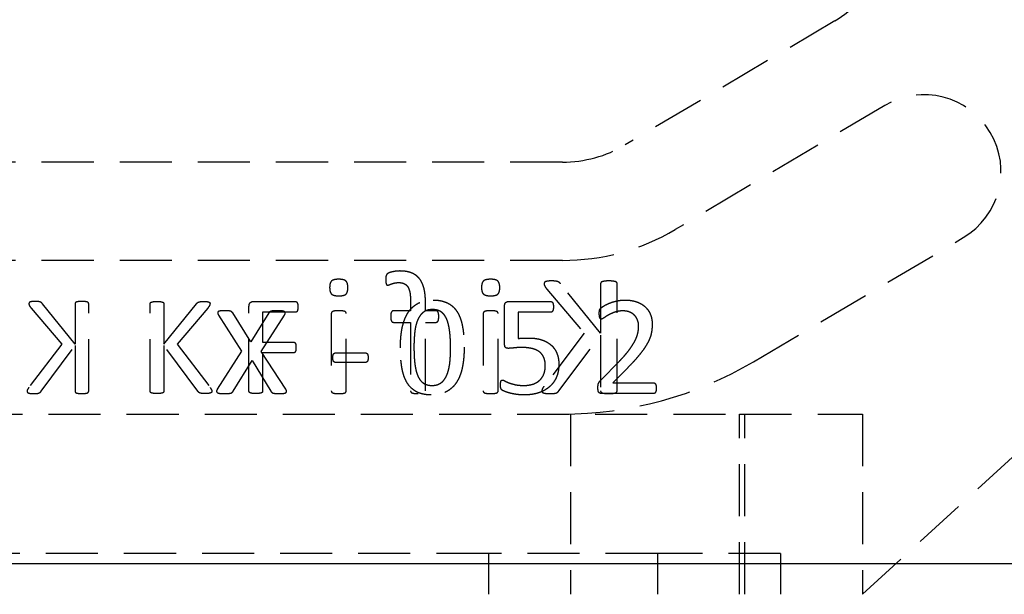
# Model space of a CAD drawing. Extents: x 63 to 798, y 53 to 570.
# Tile 18 of 28: x 254 to 302, y 437 to 465. Entities that reach past the tile are written whole.
import ezdxf

# ---------------------------------------------------------------- set-up
doc = ezdxf.new("R2010")
doc.units = 0
doc.header["$LTSCALE"] = 2
doc.linetypes.add('HIDDEN', pattern=[1.905, 1.27, -0.635])
doc.layers.get('0').update_dxf_attribs({"linetype": 'CONTINUOUS'})
doc.layers.add('FORMATO', color=179, linetype='CONTINUOUS')
doc.styles.add('SLDTEXTSTYLE0', font='TXT', dxfattribs={"width": 0.75})
doc.dimstyles.new('SLDDIMSTYLE1', dxfattribs={"dimtxt": 7, "dimasz": 6.604, "dimexe": 0, "dimexo": 0.0625, "dimgap": 1.75, "dimtad": 1, "dimdec": 0, "dimrnd": 1e-09, "dimzin": 12, "dimtxsty": 'SLDTEXTSTYLE0', "dimsah": 1, "dimcen": 0.09, "dimazin": 3, "dimtfac": 1, "dimtdec": 0, "dimtofl": 0, "dimtmove": 0, "dimatfit": 3, "dimtolj": 1, "dimtzin": 12})

# ---------------------------------------------------------------- blocks, each defined once
blk = doc.blocks.new('_D_2')
at = {"layer": 'FORMATO'}
for p, q in [((504.218, 501.804), (504.218, 398.424)), ((113.971, 465.949), (113.971, 398.424)), ((113.971, 400.424), (504.218, 400.424))]:
    blk.add_line(p, q, dxfattribs=at)
for points in [[(113.971, 400.424), (120.575, 399.408), (120.575, 401.44)], [(504.218, 400.424), (497.614, 401.44), (497.614, 399.408)]]:
    blk.add_solid(points, dxfattribs=at)
at = {"layer": 'FORMATO', "insert": (299.514, 409.447), "char_height": 7, "attachment_point": 1, "style": 'SLDTEXTSTYLE0'}
blk.add_mtext('390', dxfattribs=at)

msp = doc.modelspace()

# ---------------------------------------------------------------- linework, layer by layer
at = {"color": 7, "linetype": 'HIDDEN'}
for p, q in [((293.3995, 464.6725), (283.1667, 458.6116)), ((295.8457, 460.5426), (285.6129, 454.4817)), ((294.7526, 436.674), (319.0054, 458.8903)), ((280.109, 457.774), (235.981, 457.774)), ((289.4351, 448.0287), (299.6678, 454.0896)), ((280.109, 452.974), (235.9029, 452.974)), ((279.3499, 451.5784), (281.1798, 449.4174)), ((281.9735, 449.4174), (280.0197, 451.8388)), ((281.9735, 451.8388), (281.9735, 449.4174)), ((282.7823, 446.6092), (282.7823, 451.8388)), ((254.1942, 450.6504), (255.6915, 448.8822)), ((256.3408, 448.8822), (254.7423, 450.8634)), ((256.3408, 450.8634), (256.3408, 448.8822)), ((257.0026, 446.5846), (257.0026, 450.8634)), ((260.0053, 446.5846), (260.0053, 450.8634)), ((260.667, 450.8634), (260.667, 448.8822)), ((260.667, 448.8822), (262.2656, 450.8634)), ((262.8136, 450.6504), (261.3164, 448.8822)), ((264.8229, 446.5846), (264.8229, 450.732)), ((265.0473, 450.974), (267.0863, 450.974)), ((272.7044, 450.5181), (271.8703, 450.5181)), ((272.7044, 450.9503), (272.7044, 450.5181)), ((273.4323, 450.5181), (273.4323, 450.92)), ((273.9492, 450.5181), (273.4323, 450.5181)), ((277.2906, 448.9029), (277.2906, 450.7465)), ((277.5036, 450.974), (279.5385, 450.974)), ((263.338, 450.3083), (264.4602, 448.5504)), ((264.9164, 449.0003), (264.0292, 450.4094)), ((265.791, 450.4094), (264.9164, 449.0003)), ((265.4245, 448.5302), (266.5543, 450.3083)), ((267.0905, 450.4446), (265.4847, 450.4446)), ((265.4847, 450.4446), (265.4847, 448.9887)), ((268.8382, 450.388), (268.8382, 446.6042)), ((269.5661, 446.6042), (269.5661, 450.388)), ((276.247, 450.388), (276.247, 446.6042)), ((276.975, 446.6042), (276.975, 450.388)), ((279.5478, 450.4446), (277.9523, 450.4446)), ((277.9523, 450.4446), (277.9523, 449.1624)), ((271.8703, 449.9519), (272.7044, 449.9519)), ((272.7044, 449.9519), (272.7044, 446.6054)), ((273.4323, 449.9519), (273.9492, 449.9519)), ((273.4323, 446.6054), (273.4323, 449.9519)), ((281.1798, 449.4174), (279.2096, 446.8317)), ((279.9426, 446.6092), (281.9735, 449.334)), ((281.9735, 449.334), (281.9735, 446.6092)), ((255.6915, 448.8822), (254.0795, 446.7666)), ((254.6792, 446.5846), (256.3408, 448.814)), ((256.3408, 448.814), (256.3408, 446.5846)), ((262.3287, 446.5846), (260.667, 448.814)), ((260.667, 448.814), (260.667, 446.5846)), ((261.3164, 448.8822), (262.9284, 446.7666)), ((265.4847, 448.9887), (266.9995, 448.9887)), ((264.4602, 448.5504), (263.2748, 446.6838)), ((266.6187, 446.6838), (265.4245, 448.5302)), ((266.9995, 448.4593), (265.4847, 448.4593)), ((265.4847, 448.4593), (265.4847, 446.5857)), ((269.0398, 448.4593), (270.5102, 448.4593)), ((264.0507, 446.5915), (264.972, 448.0929)), ((264.972, 448.0929), (265.8895, 446.5915)), ((270.5102, 447.9961), (269.0398, 447.9961)), ((281.9862, 447.1358), (282.8785, 448.0457)), ((283.2963, 447.7376), (282.5714, 447.0034)), ((282.5714, 447.0034), (284.5516, 447.0034)), ((284.5557, 446.474), (282.0441, 446.474)), ((220.7526, 445.474), (288.7526, 445.474)), ((280.5026, 445.474), (280.5026, 436.674)), ((288.7526, 436.674), (288.7526, 445.474)), ((288.7526, 445.474), (294.7526, 445.474)), ((289.0026, 436.674), (289.0026, 445.474)), ((294.7526, 445.474), (294.7526, 436.674)), ((276.5026, 438.674), (233.0026, 438.674)), ((276.5026, 438.674), (276.5026, 436.674)), ((284.7526, 438.674), (276.5026, 438.674)), ((284.7526, 438.674), (284.7526, 436.674)), ((290.7526, 438.674), (284.7526, 438.674)), ((290.7526, 438.674), (290.7526, 436.674)), ((212.7526, 438.174), (313.0478, 438.174))]:
    msp.add_line(p, q, dxfattribs=at)
at = {"color": 7, "linetype": 'CONTINUOUS'}
msp.add_line((212.7526, 438.174), (313.0478, 438.174), dxfattribs=at)
at = {"color": 7, "linetype": 'HIDDEN'}
for centre, radius, start, end in [((290.3418, 469.8349), 6, 300.63859, 330.01328), ((297.7567, 457.3161), 3.75, 300.63859, 120.63859), ((280.109, 463.774), 6, 270, 300.63859), ((280.109, 463.774), 10.8, 270, 300.63859), ((280.109, 463.774), 18.3, 270, 300.63859)]:
    msp.add_arc(centre, radius, start, end, dxfattribs=at)
for points, knots in [([(272.1812, 452.4593), (272.1314, 452.4584), (272.0329, 452.4567), (271.8931, 452.4332), (271.7711, 452.4084), (271.6763, 452.3777), (271.61, 452.3498), (271.5667, 452.3214), (271.5399, 452.2895), (271.5197, 452.2536), (271.5042, 452.2097), (271.4966, 452.1571), (271.4913, 452.095), (271.4912, 452.0503), (271.4911, 452.0258)], [0, 0, 0, 0, 0.1572104, 0.3106333, 0.4469262, 0.5504783, 0.6249484, 0.6736927, 0.7123862, 0.7553128, 0.8033062, 0.8586708, 0.9227849, 1, 1, 1, 1]), ([(273.4323, 450.92), (273.4313, 450.9853), (273.4294, 451.1115), (273.4153, 451.2938), (273.3935, 451.462), (273.3608, 451.6159), (273.318, 451.7561), (273.2649, 451.8826), (273.2031, 451.9971), (273.1291, 452.097), (273.0465, 452.186), (272.9522, 452.2604), (272.8485, 452.3231), (272.7351, 452.3737), (272.6114, 452.413), (272.477, 452.4402), (272.3324, 452.4569), (272.2326, 452.4585), (272.1812, 452.4593)], [0, 0, 0, 0, 0.0857008, 0.165525, 0.2397075, 0.3081136, 0.3717514, 0.4317009, 0.4878562, 0.542026, 0.5944212, 0.6467318, 0.699057, 0.7529895, 0.8092751, 0.8691125, 0.9325314, 1, 1, 1, 1]), ([(269.1984, 452.0549), (269.1591, 452.0543), (269.0874, 452.0532), (268.9894, 452.0368), (268.9109, 452.0116), (268.8488, 451.974), (268.8059, 451.9179), (268.7754, 451.8466), (268.7611, 451.7559), (268.7586, 451.6901), (268.7573, 451.6543)], [0, 0, 0, 0, 0.1674764, 0.3061983, 0.4222684, 0.5185864, 0.6107483, 0.7187127, 0.8468072, 1, 1, 1, 1]), ([(269.647, 451.6467), (269.6459, 451.683), (269.6439, 451.7498), (269.6269, 451.8415), (269.5978, 451.9154), (269.5529, 451.9726), (269.49, 452.0118), (269.4097, 452.0366), (269.3107, 452.0532), (269.2381, 452.0543), (269.1984, 452.0549)], [0, 0, 0, 0, 0.1523232, 0.2802837, 0.3896417, 0.4827042, 0.5798111, 0.6955582, 0.8336375, 1, 1, 1, 1]), ([(271.4911, 452.0258), (271.4916, 452.0022), (271.4925, 451.9595), (271.4984, 451.9024), (271.508, 451.8574), (271.5171, 451.8229), (271.5284, 451.796), (271.5451, 451.7785), (271.5668, 451.7704), (271.5817, 451.7697), (271.5897, 451.7693)], [0, 0, 0, 0, 0.233662, 0.4224612, 0.5672106, 0.6886393, 0.7763059, 0.8529682, 0.9203346, 1, 1, 1, 1]), ([(276.6072, 452.0549), (276.568, 452.0543), (276.4962, 452.0532), (276.3983, 452.0368), (276.3197, 452.0116), (276.2576, 451.974), (276.2148, 451.9179), (276.1843, 451.8466), (276.1699, 451.7559), (276.1675, 451.6901), (276.1661, 451.6543)], [0, 0, 0, 0, 0.1674764, 0.3061983, 0.4222684, 0.5185864, 0.6107483, 0.7187127, 0.8468072, 1, 1, 1, 1]), ([(277.0559, 451.6467), (277.0547, 451.683), (277.0527, 451.7498), (277.0357, 451.8415), (277.0066, 451.9154), (276.9617, 451.9726), (276.8989, 452.0118), (276.8186, 452.0366), (276.7195, 452.0532), (276.6469, 452.0543), (276.6072, 452.0549)], [0, 0, 0, 0, 0.1523232, 0.2802837, 0.3896417, 0.4827042, 0.5798111, 0.6955582, 0.8336375, 1, 1, 1, 1]), ([(279.5761, 451.974), (279.5423, 451.9739), (279.4823, 451.9738), (279.4019, 451.9638), (279.3388, 451.9537), (279.2908, 451.9384), (279.2547, 451.9207), (279.2325, 451.8957), (279.2206, 451.868), (279.2192, 451.8486), (279.2184, 451.8388)], [0, 0, 0, 0, 0.2409317, 0.4287813, 0.5787737, 0.695882, 0.7888733, 0.8613807, 0.9301672, 1, 1, 1, 1]), ([(280.0197, 451.8388), (280.0109, 451.851), (279.9938, 451.8746), (279.9604, 451.9034), (279.9216, 451.9267), (279.8748, 451.944), (279.8199, 451.9582), (279.7528, 451.9661), (279.6706, 451.9729), (279.6098, 451.9736), (279.5761, 451.974)], [0, 0, 0, 0, 0.0930697, 0.1801088, 0.2715495, 0.3725057, 0.488512, 0.6230583, 0.7908421, 1, 1, 1, 1]), ([(282.3779, 451.974), (282.3421, 451.9739), (282.277, 451.9736), (282.1885, 451.9637), (282.1173, 451.9534), (282.0621, 451.9391), (282.0193, 451.9249), (281.9913, 451.9003), (281.9766, 451.8705), (281.9745, 451.8495), (281.9735, 451.8388)], [0, 0, 0, 0, 0.231771, 0.4208279, 0.5754408, 0.6964318, 0.7905861, 0.8639343, 0.9309841, 1, 1, 1, 1]), ([(282.7823, 451.8388), (282.7813, 451.8494), (282.7792, 451.8705), (282.7645, 451.9007), (282.7356, 451.9241), (282.6931, 451.9398), (282.6375, 451.9531), (282.5657, 451.9639), (282.4776, 451.9734), (282.4129, 451.9738), (282.3779, 451.974)], [0, 0, 0, 0, 0.069055, 0.1361429, 0.2115821, 0.3032686, 0.4269725, 0.5816731, 0.773551, 1, 1, 1, 1]), ([(268.7573, 451.6543), (268.7584, 451.618), (268.7605, 451.5511), (268.7774, 451.4594), (268.8066, 451.3855), (268.8514, 451.3284), (268.9143, 451.2892), (268.9946, 451.2643), (269.0937, 451.2478), (269.1663, 451.2467), (269.206, 451.2461)], [0, 0, 0, 0, 0.1523232, 0.2802837, 0.3896417, 0.4827042, 0.5798111, 0.6955582, 0.8336375, 1, 1, 1, 1]), ([(269.206, 451.2461), (269.2452, 451.2466), (269.317, 451.2476), (269.4146, 451.2646), (269.4937, 451.2879), (269.5559, 451.3259), (269.5983, 451.3827), (269.627, 451.4548), (269.6439, 451.5448), (269.6459, 451.6108), (269.647, 451.6467)], [0, 0, 0, 0, 0.1673973, 0.3060538, 0.4214962, 0.5177687, 0.6112981, 0.718505, 0.8468795, 1, 1, 1, 1]), ([(271.5897, 451.7693), (271.6008, 451.7706), (271.6264, 451.7736), (271.6674, 451.789), (271.7163, 451.8103), (271.7761, 451.8311), (271.8458, 451.855), (271.9281, 451.8746), (272.0234, 451.8911), (272.0918, 451.8924), (272.1281, 451.8931)], [0, 0, 0, 0, 0.0597748, 0.1388168, 0.2346044, 0.3481738, 0.4796729, 0.6317812, 0.8043711, 1, 1, 1, 1]), ([(272.1281, 451.8931), (272.1773, 451.8913), (272.2696, 451.8879), (272.3975, 451.8466), (272.5024, 451.7752), (272.5695, 451.6924), (272.6102, 451.6129), (272.6366, 451.5436), (272.6592, 451.4668), (272.6769, 451.3814), (272.6891, 451.2872), (272.6973, 451.1834), (272.7045, 451.0701), (272.7044, 450.9912), (272.7044, 450.9503)], [0, 0, 0, 0, 0.1162007, 0.2181414, 0.313645, 0.4129376, 0.4669511, 0.5247765, 0.5882514, 0.6565636, 0.731089, 0.813225, 0.9031861, 1, 1, 1, 1]), ([(276.1661, 451.6543), (276.1672, 451.618), (276.1693, 451.5511), (276.1863, 451.4594), (276.2154, 451.3855), (276.2603, 451.3284), (276.3231, 451.2892), (276.4034, 451.2643), (276.5025, 451.2478), (276.5751, 451.2467), (276.6148, 451.2461)], [0, 0, 0, 0, 0.1523232, 0.2802837, 0.3896417, 0.4827042, 0.5798111, 0.6955582, 0.8336375, 1, 1, 1, 1]), ([(276.6148, 451.2461), (276.6541, 451.2466), (276.7259, 451.2476), (276.8234, 451.2646), (276.9025, 451.2879), (276.9648, 451.3259), (277.0071, 451.3827), (277.0358, 451.4548), (277.0527, 451.5448), (277.0548, 451.6108), (277.0559, 451.6467)], [0, 0, 0, 0, 0.1673973, 0.3060538, 0.4214962, 0.5177687, 0.6112981, 0.718505, 0.8468795, 1, 1, 1, 1]), ([(279.2184, 451.8388), (279.2196, 451.8205), (279.2219, 451.7822), (279.2472, 451.7231), (279.2902, 451.6548), (279.3278, 451.6067), (279.3499, 451.5784)], [0, 0, 0, 0, 0.1841002, 0.3847019, 0.6385165, 1, 1, 1, 1]), ([(272.2082, 448.7137), (272.2091, 448.7978), (272.211, 448.9624), (272.2268, 449.2039), (272.2526, 449.4348), (272.2877, 449.6547), (272.3362, 449.8617), (272.3964, 450.0548), (272.4711, 450.2323), (272.558, 450.395), (272.6588, 450.5422), (272.7773, 450.6699), (272.9084, 450.7822), (273.0554, 450.8759), (273.219, 450.9506), (273.3999, 451.002), (273.5977, 451.0353), (273.7353, 451.0385), (273.8068, 451.0402)], [0, 0, 0, 0, 0.0786276, 0.1538502, 0.2261456, 0.2956895, 0.3618802, 0.4247476, 0.4845241, 0.5416067, 0.5969283, 0.6507405, 0.7039972, 0.7578893, 0.8131095, 0.8715266, 0.9332317, 1, 1, 1, 1]), ([(273.8068, 451.0402), (273.8751, 451.0386), (274.007, 451.0356), (274.1961, 451.0062), (274.3686, 450.9591), (274.5248, 450.8927), (274.6643, 450.8066), (274.7908, 450.7045), (274.9002, 450.5821), (274.9962, 450.4431), (275.0777, 450.2864), (275.1466, 450.1131), (275.2038, 449.9229), (275.2457, 449.7156), (275.2785, 449.4926), (275.3022, 449.2538), (275.3151, 448.9992), (275.3174, 448.8243), (275.3185, 448.7343)], [0, 0, 0, 0, 0.0650011, 0.1253901, 0.1815653, 0.2347468, 0.2862672, 0.3370772, 0.3888528, 0.4418884, 0.4974863, 0.5564972, 0.6191639, 0.6861844, 0.7574703, 0.8336013, 0.9143894, 1, 1, 1, 1]), ([(281.9097, 450.3877), (281.91, 450.4046), (281.9106, 450.4356), (281.9118, 450.4789), (281.9173, 450.5155), (281.9242, 450.5476), (281.9352, 450.5756), (281.9478, 450.6045), (281.9723, 450.6336), (282.0003, 450.6608), (282.0325, 450.6863), (282.066, 450.7098), (282.1059, 450.7382), (282.1746, 450.7796), (282.2763, 450.8361), (282.4204, 450.8962), (282.5847, 450.9524), (282.7657, 451), (282.9599, 451.0353), (283.0945, 451.0385), (283.1629, 451.0402)], [0, 0, 0, 0, 0.0328592, 0.0603806, 0.08408481, 0.10473878, 0.1240428, 0.14263512, 0.16556826, 0.19733544, 0.21880052, 0.24522194, 0.27702448, 0.31405164, 0.4010561, 0.50317697, 0.61724522, 0.73856077, 0.86708045, 1, 1, 1, 1]), ([(283.1629, 451.0402), (283.2167, 451.0388), (283.3215, 451.0362), (283.4735, 451.0203), (283.615, 450.9912), (283.746, 450.9511), (283.8655, 450.9), (283.9761, 450.8425), (284.0739, 450.7735), (284.1631, 450.698), (284.2399, 450.6138), (284.3089, 450.5245), (284.3637, 450.4265), (284.4108, 450.3241), (284.4473, 450.2163), (284.4712, 450.1042), (284.4877, 449.9891), (284.4896, 449.9111), (284.4906, 449.8718)], [0, 0, 0, 0, 0.080922, 0.157569, 0.2295428, 0.2979116, 0.3631843, 0.4248676, 0.4848281, 0.5429061, 0.6001265, 0.6560048, 0.712197, 0.768566, 0.825445, 0.8827921, 0.9408516, 1, 1, 1, 1]), ([(254.3793, 450.974), (254.3517, 450.9739), (254.3026, 450.9738), (254.2368, 450.9657), (254.1852, 450.9574), (254.1459, 450.9449), (254.1164, 450.9304), (254.0983, 450.9099), (254.0885, 450.8873), (254.0873, 450.8714), (254.0867, 450.8634)], [0, 0, 0, 0, 0.24093166, 0.42878133, 0.57877368, 0.69588198, 0.7888733, 0.86138068, 0.93016722, 1, 1, 1, 1]), ([(254.0867, 450.8634), (254.0876, 450.8484), (254.0896, 450.817), (254.1102, 450.7688), (254.1455, 450.7128), (254.1762, 450.6735), (254.1942, 450.6504)], [0, 0, 0, 0, 0.1841002, 0.3847019, 0.6385165, 1, 1, 1, 1]), ([(254.7423, 450.8634), (254.7351, 450.8733), (254.7211, 450.8926), (254.6938, 450.9162), (254.662, 450.9353), (254.6237, 450.9494), (254.5788, 450.9611), (254.5239, 450.9676), (254.4567, 450.9731), (254.4069, 450.9737), (254.3793, 450.974)], [0, 0, 0, 0, 0.0930697, 0.1801088, 0.2715495, 0.3725057, 0.488512, 0.6230583, 0.7908421, 1, 1, 1, 1]), ([(256.6717, 450.974), (256.6424, 450.9739), (256.5891, 450.9737), (256.5168, 450.9656), (256.4585, 450.9572), (256.4134, 450.9454), (256.3783, 450.9338), (256.3555, 450.9137), (256.3434, 450.8893), (256.3417, 450.8721), (256.3408, 450.8634)], [0, 0, 0, 0, 0.231771, 0.4208279, 0.5754408, 0.6964318, 0.7905861, 0.8639343, 0.9309841, 1, 1, 1, 1]), ([(257.0026, 450.8634), (257.0018, 450.8721), (257.0001, 450.8893), (256.988, 450.9141), (256.9644, 450.9332), (256.9297, 450.946), (256.8841, 450.9569), (256.8253, 450.9658), (256.7533, 450.9735), (256.7004, 450.9738), (256.6717, 450.974)], [0, 0, 0, 0, 0.069055, 0.1361429, 0.2115821, 0.3032686, 0.4269725, 0.5816731, 0.773551, 1, 1, 1, 1]), ([(260.0053, 450.8634), (260.0061, 450.8721), (260.0078, 450.8893), (260.0199, 450.9141), (260.0435, 450.9332), (260.0782, 450.946), (260.1237, 450.9569), (260.1825, 450.9658), (260.2546, 450.9735), (260.3075, 450.9738), (260.3361, 450.974)], [0, 0, 0, 0, 0.069055, 0.1361429, 0.2115821, 0.3032686, 0.4269725, 0.5816731, 0.773551, 1, 1, 1, 1]), ([(260.3361, 450.974), (260.3655, 450.9739), (260.4187, 450.9737), (260.4911, 450.9656), (260.5494, 450.9572), (260.5945, 450.9454), (260.6296, 450.9338), (260.6524, 450.9137), (260.6645, 450.8893), (260.6662, 450.8721), (260.667, 450.8634)], [0, 0, 0, 0, 0.231771, 0.4208279, 0.5754408, 0.6964318, 0.7905861, 0.8639343, 0.9309841, 1, 1, 1, 1]), ([(262.2656, 450.8634), (262.2728, 450.8733), (262.2868, 450.8926), (262.3141, 450.9162), (262.3458, 450.9353), (262.3841, 450.9494), (262.4291, 450.9611), (262.484, 450.9676), (262.5512, 450.9731), (262.6009, 450.9737), (262.6285, 450.974)], [0, 0, 0, 0, 0.0930697, 0.1801088, 0.2715495, 0.3725057, 0.488512, 0.6230583, 0.7908421, 1, 1, 1, 1]), ([(262.6285, 450.974), (262.6561, 450.9739), (262.7053, 450.9738), (262.7711, 450.9657), (262.8227, 450.9574), (262.862, 450.9449), (262.8915, 450.9304), (262.9096, 450.9099), (262.9194, 450.8873), (262.9206, 450.8714), (262.9212, 450.8634)], [0, 0, 0, 0, 0.24093166, 0.42878133, 0.57877368, 0.69588198, 0.7888733, 0.86138068, 0.93016722, 1, 1, 1, 1]), ([(262.9212, 450.8634), (262.9202, 450.8484), (262.9183, 450.817), (262.8976, 450.7688), (262.8624, 450.7128), (262.8317, 450.6735), (262.8136, 450.6504)], [0, 0, 0, 0, 0.1841002, 0.3847019, 0.6385165, 1, 1, 1, 1]), ([(263.6501, 450.5181), (263.6126, 450.5177), (263.5451, 450.5168), (263.4544, 450.5107), (263.3837, 450.5018), (263.333, 450.4825), (263.2986, 450.4528), (263.2934, 450.4087), (263.3096, 450.3607), (263.3276, 450.3274), (263.338, 450.3083)], [0, 0, 0, 0, 0.2184823, 0.3931647, 0.529943, 0.6311338, 0.7074918, 0.7797148, 0.8737796, 1, 1, 1, 1]), ([(264.0292, 450.4094), (264.0235, 450.4176), (264.0122, 450.4338), (263.991, 450.456), (263.9662, 450.477), (263.9313, 450.4926), (263.8863, 450.5049), (263.8252, 450.5135), (263.745, 450.5179), (263.6842, 450.518), (263.6501, 450.5181)], [0, 0, 0, 0, 0.07209611, 0.14341138, 0.2216527, 0.30636518, 0.41756196, 0.55970094, 0.75254151, 1, 1, 1, 1]), ([(264.8229, 450.732), (264.8235, 450.7528), (264.8247, 450.7917), (264.8375, 450.8453), (264.861, 450.8888), (264.9027, 450.9309), (264.9658, 450.9654), (265.0207, 450.9712), (265.0473, 450.974)], [0, 0, 0, 0, 0.1667855, 0.3127624, 0.4393796, 0.5590309, 0.7861447, 1, 1, 1, 1]), ([(266.2093, 450.5181), (266.1722, 450.5181), (266.106, 450.5181), (266.0175, 450.5128), (265.9488, 450.5062), (265.8967, 450.4948), (265.8572, 450.4809), (265.8296, 450.4597), (265.809, 450.4357), (265.7971, 450.4184), (265.791, 450.4094)], [0, 0, 0, 0, 0.2453727, 0.4380778, 0.5867935, 0.7011075, 0.7911953, 0.8608989, 0.9280464, 1, 1, 1, 1]), ([(266.5543, 450.3083), (266.5639, 450.3256), (266.5808, 450.3561), (266.5944, 450.4031), (266.5853, 450.4466), (266.5504, 450.4795), (266.4964, 450.5005), (266.4212, 450.5114), (266.3235, 450.5166), (266.2501, 450.5176), (266.2093, 450.5181)], [0, 0, 0, 0, 0.1108171, 0.1955455, 0.2682457, 0.3466941, 0.452366, 0.5889376, 0.7710363, 1, 1, 1, 1]), ([(267.0863, 450.974), (267.0948, 450.9736), (267.1118, 450.9728), (267.1352, 450.9595), (267.1584, 450.941), (267.1745, 450.9101), (267.1914, 450.8728), (267.1989, 450.8243), (267.2041, 450.7677), (267.2048, 450.7269), (267.2053, 450.7052)], [0, 0, 0, 0, 0.0771928, 0.155694, 0.2439673, 0.3485111, 0.4729807, 0.6225746, 0.7988324, 1, 1, 1, 1]), ([(267.2053, 450.7052), (267.2048, 450.6838), (267.204, 450.644), (267.1992, 450.589), (267.1908, 450.5428), (267.1762, 450.5061), (267.1586, 450.4779), (267.1378, 450.4588), (267.1146, 450.4474), (267.0985, 450.4455), (267.0905, 450.4446)], [0, 0, 0, 0, 0.20509845, 0.38111146, 0.52960166, 0.65423719, 0.75694619, 0.84591016, 0.92281319, 1, 1, 1, 1]), ([(269.2047, 450.5181), (269.171, 450.5177), (269.1106, 450.5169), (269.0292, 450.5105), (268.9652, 450.502), (268.9165, 450.4861), (268.8796, 450.4683), (268.8553, 450.4438), (268.84, 450.4169), (268.8388, 450.3974), (268.8382, 450.388)], [0, 0, 0, 0, 0.2382497, 0.4264025, 0.5771554, 0.6929601, 0.7875298, 0.8633167, 0.9338956, 1, 1, 1, 1]), ([(269.5661, 450.388), (269.5654, 450.3973), (269.5638, 450.4163), (269.5521, 450.444), (269.5283, 450.4686), (269.4909, 450.4866), (269.4411, 450.5015), (269.3764, 450.5106), (269.2962, 450.5168), (269.2372, 450.5176), (269.2047, 450.5181)], [0, 0, 0, 0, 0.06662967, 0.13519104, 0.20948859, 0.30480986, 0.42725776, 0.57920865, 0.76885665, 1, 1, 1, 1]), ([(271.8703, 450.5181), (271.86, 450.5175), (271.8405, 450.5164), (271.8136, 450.504), (271.7904, 450.483), (271.771, 450.4524), (271.7546, 450.4122), (271.7421, 450.362), (271.735, 450.301), (271.7342, 450.2565), (271.7338, 450.2325)], [0, 0, 0, 0, 0.087342, 0.1665407, 0.2484111, 0.3525726, 0.473963, 0.6193538, 0.7940379, 1, 1, 1, 1]), ([(273.7716, 450.5769), (273.727, 450.5751), (273.6415, 450.5717), (273.5193, 450.5458), (273.41, 450.5013), (273.3148, 450.4376), (273.2308, 450.36), (273.1588, 450.2675), (273.0939, 450.1635), (273.0398, 450.0457), (272.9935, 449.917), (272.9569, 449.7765), (272.9253, 449.6266), (272.9049, 449.4661), (272.8897, 449.2977), (272.8786, 449.1226), (272.8708, 448.9412), (272.8702, 448.8185), (272.87, 448.7561)], [0, 0, 0, 0, 0.0587608, 0.1126821, 0.1638204, 0.2133506, 0.2628704, 0.3139663, 0.3674319, 0.4241471, 0.4845163, 0.5475658, 0.6152951, 0.6863715, 0.7607525, 0.838163, 0.9177476, 1, 1, 1, 1]), ([(274.6567, 448.6919), (274.6567, 448.7474), (274.6568, 448.8557), (274.6508, 449.0136), (274.6442, 449.1629), (274.6335, 449.3035), (274.6215, 449.436), (274.6062, 449.5601), (274.5873, 449.6759), (274.567, 449.784), (274.5431, 449.8847), (274.5166, 449.9784), (274.4868, 450.0649), (274.4526, 450.1436), (274.4152, 450.2154), (274.3749, 450.2811), (274.3306, 450.34), (274.2826, 450.392), (274.232, 450.4383), (274.1766, 450.4763), (274.1185, 450.5092), (274.034, 450.542), (273.9182, 450.5711), (273.8218, 450.5749), (273.7716, 450.5769)], [0, 0, 0, 0, 0.0712955, 0.1390833, 0.2029248, 0.263311, 0.3202406, 0.3737926, 0.424025, 0.4709222, 0.5150668, 0.556976, 0.595909, 0.6325991, 0.6670624, 0.699873, 0.7314905, 0.7615763, 0.7907386, 0.8193614, 0.8477054, 0.8763214, 0.9356065, 1, 1, 1, 1]), ([(274.0794, 450.2325), (274.0786, 450.2565), (274.0772, 450.3008), (274.0741, 450.3621), (274.0617, 450.4117), (274.0487, 450.4524), (274.0303, 450.4832), (274.0069, 450.5043), (273.9793, 450.5161), (273.9594, 450.5174), (273.9492, 450.5181)], [0, 0, 0, 0, 0.2065532, 0.3809883, 0.5259392, 0.6450644, 0.7475602, 0.8296655, 0.9124073, 1, 1, 1, 1]), ([(276.6135, 450.5181), (276.5798, 450.5177), (276.5194, 450.5169), (276.4381, 450.5105), (276.374, 450.502), (276.3254, 450.4861), (276.2884, 450.4683), (276.2641, 450.4438), (276.2489, 450.4169), (276.2476, 450.3974), (276.247, 450.388)], [0, 0, 0, 0, 0.23824969, 0.42640249, 0.5771554, 0.69296008, 0.78752984, 0.86331674, 0.93389564, 1, 1, 1, 1]), ([(276.975, 450.388), (276.9742, 450.3973), (276.9726, 450.4163), (276.9609, 450.444), (276.9371, 450.4686), (276.8997, 450.4866), (276.8499, 450.5015), (276.7852, 450.5106), (276.7051, 450.5168), (276.646, 450.5176), (276.6135, 450.5181)], [0, 0, 0, 0, 0.0666297, 0.135191, 0.2094886, 0.3048099, 0.4272578, 0.5792087, 0.7688566, 1, 1, 1, 1]), ([(277.2906, 450.7465), (277.291, 450.7645), (277.292, 450.7987), (277.3016, 450.8463), (277.32, 450.8862), (277.3439, 450.919), (277.375, 450.9449), (277.4129, 450.9621), (277.4564, 450.9728), (277.4873, 450.9736), (277.5036, 450.974)], [0, 0, 0, 0, 0.1508735, 0.2872292, 0.4051744, 0.5169846, 0.6260214, 0.7413409, 0.8635829, 1, 1, 1, 1]), ([(279.5385, 450.974), (279.548, 450.9732), (279.5671, 450.9717), (279.5935, 450.9575), (279.6191, 450.9386), (279.6381, 450.9088), (279.6561, 450.873), (279.6642, 450.8267), (279.6725, 450.7727), (279.6728, 450.7335), (279.6729, 450.7124)], [0, 0, 0, 0, 0.0866906, 0.1747666, 0.2719884, 0.3768478, 0.4961948, 0.6395069, 0.8061538, 1, 1, 1, 1]), ([(279.6729, 450.7124), (279.6726, 450.6924), (279.6719, 450.6547), (279.6659, 450.6017), (279.6556, 450.5555), (279.6418, 450.5161), (279.6233, 450.4849), (279.6021, 450.4614), (279.5762, 450.4467), (279.5573, 450.4453), (279.5478, 450.4446)], [0, 0, 0, 0, 0.1850706, 0.34883, 0.4927232, 0.6218669, 0.7334355, 0.8259158, 0.9129579, 1, 1, 1, 1]), ([(283.0636, 450.5108), (283.0281, 450.5099), (282.9586, 450.5083), (282.8568, 450.4968), (282.7604, 450.4778), (282.6435, 450.44), (282.5107, 450.3871), (282.3695, 450.3167), (282.2493, 450.2469), (282.1649, 450.1886), (282.1069, 450.1501), (282.0718, 450.1297), (282.0414, 450.1172), (282.0225, 450.1148), (282.0141, 450.1137)], [0, 0, 0, 0, 0.0934864, 0.1829258, 0.2690145, 0.3516318, 0.5059015, 0.6446176, 0.766568, 0.8712099, 0.9144782, 0.9498028, 0.9779329, 1, 1, 1, 1]), ([(283.8288, 449.7746), (283.8266, 449.8231), (283.8222, 449.9193), (283.7818, 450.0573), (283.7222, 450.1851), (283.6498, 450.2768), (283.5819, 450.3404), (283.5254, 450.3839), (283.4622, 450.4216), (283.3932, 450.4533), (283.3185, 450.4793), (283.2381, 450.4982), (283.1524, 450.5079), (283.0936, 450.5098), (283.0636, 450.5108)], [0, 0, 0, 0, 0.1218149, 0.2414949, 0.3589788, 0.4744756, 0.5327407, 0.5927343, 0.6533945, 0.7173947, 0.7834691, 0.8520222, 0.9244976, 1, 1, 1, 1]), ([(271.7338, 450.2325), (271.7344, 450.2098), (271.7356, 450.1671), (271.7404, 450.1079), (271.7537, 450.0587), (271.7729, 450.0103), (271.8088, 449.9626), (271.8506, 449.9553), (271.8703, 449.9519)], [0, 0, 0, 0, 0.19878869, 0.37266557, 0.51721749, 0.64088041, 0.83121794, 1, 1, 1, 1]), ([(273.9492, 449.9519), (273.9595, 449.9525), (273.9796, 449.9537), (274.0071, 449.9671), (274.0296, 449.9892), (274.0491, 450.019), (274.0618, 450.0591), (274.072, 450.1082), (274.0778, 450.1671), (274.0788, 450.2097), (274.0794, 450.2325)], [0, 0, 0, 0, 0.08915815, 0.1748978, 0.26095384, 0.36217441, 0.48342859, 0.62657609, 0.80080679, 1, 1, 1, 1]), ([(282.0141, 450.1137), (282.0061, 450.1147), (281.9901, 450.1166), (281.9671, 450.1271), (281.9488, 450.1477), (281.9347, 450.1767), (281.9236, 450.2148), (281.9158, 450.263), (281.9109, 450.3218), (281.9101, 450.3646), (281.9097, 450.3877)], [0, 0, 0, 0, 0.07522, 0.1501634, 0.2299381, 0.3279335, 0.4492221, 0.599662, 0.7840252, 1, 1, 1, 1]), ([(282.8785, 448.0457), (282.9282, 448.097), (283.0235, 448.1956), (283.1547, 448.3433), (283.2722, 448.4809), (283.3733, 448.6125), (283.4613, 448.7371), (283.5394, 448.8551), (283.6068, 448.9673), (283.6631, 449.0748), (283.7099, 449.177), (283.7471, 449.2745), (283.7766, 449.3666), (283.8035, 449.4808), (283.823, 449.6164), (283.8269, 449.7231), (283.8288, 449.7746)], [0, 0, 0, 0, 0.1058602, 0.2031724, 0.2927093, 0.3739339, 0.4490502, 0.5187542, 0.5835803, 0.6429856, 0.6985344, 0.7499511, 0.7976096, 0.8417167, 0.9237803, 1, 1, 1, 1]), ([(284.4906, 449.8718), (284.4889, 449.8003), (284.4855, 449.6571), (284.4597, 449.4783), (284.4275, 449.3336), (284.3917, 449.2202), (284.3453, 449.1026), (284.2861, 448.981), (284.2171, 448.8528), (284.1318, 448.7196), (284.0353, 448.5778), (283.9222, 448.4292), (283.7931, 448.2713), (283.646, 448.1023), (283.4783, 447.9231), (283.3586, 447.8011), (283.2963, 447.7376)], [0, 0, 0, 0, 0.0850794, 0.170502, 0.2147294, 0.2616143, 0.3119404, 0.3652029, 0.4227166, 0.4852637, 0.5534878, 0.627072, 0.7076212, 0.7963891, 0.8940105, 1, 1, 1, 1]), ([(277.9523, 449.1624), (277.9912, 449.1679), (278.0694, 449.179), (278.1918, 449.1835), (278.3245, 449.1868), (278.4176, 449.1871), (278.4673, 449.1872)], [0, 0, 0, 0, 0.228157, 0.4589039, 0.7114503, 1, 1, 1, 1]), ([(278.4673, 449.1872), (278.5266, 449.1859), (278.6416, 449.1833), (278.8084, 449.1674), (278.9634, 449.1384), (279.1067, 449.0983), (279.2381, 449.0471), (279.3598, 448.9889), (279.4682, 448.9178), (279.5665, 448.8388), (279.6538, 448.751), (279.7288, 448.6534), (279.7935, 448.5475), (279.8458, 448.4324), (279.8875, 448.3102), (279.9159, 448.1812), (279.9341, 448.0459), (279.9364, 447.9534), (279.9376, 447.9061)], [0, 0, 0, 0, 0.0804659, 0.1561107, 0.2269935, 0.2940412, 0.3576851, 0.4181137, 0.4766011, 0.5331174, 0.58899, 0.6439792, 0.6997871, 0.7568998, 0.8151532, 0.8745878, 0.9358856, 1, 1, 1, 1]), ([(266.9995, 448.9887), (267.0076, 448.9882), (267.0237, 448.9873), (267.0461, 448.9754), (267.0681, 448.9588), (267.0849, 448.9315), (267.1002, 448.8963), (267.1082, 448.8497), (267.1132, 448.792), (267.1139, 448.7495), (267.1143, 448.7261)], [0, 0, 0, 0, 0.07572256, 0.15165595, 0.23527131, 0.33396906, 0.45099597, 0.5976139, 0.77790907, 1, 1, 1, 1]), ([(267.1143, 448.7261), (267.1138, 448.7043), (267.113, 448.6639), (267.1083, 448.6082), (267.0997, 448.5616), (267.0854, 448.5249), (267.067, 448.4966), (267.0469, 448.476), (267.0241, 448.4617), (267.0076, 448.4601), (266.9995, 448.4593)], [0, 0, 0, 0, 0.205482, 0.3822738, 0.5286827, 0.6515713, 0.7528407, 0.8450467, 0.9238951, 1, 1, 1, 1]), ([(273.7168, 446.4078), (273.6488, 446.4093), (273.5176, 446.4123), (273.3297, 446.4421), (273.1576, 446.4877), (273.0021, 446.5545), (272.8621, 446.6398), (272.7373, 446.7443), (272.6263, 446.8654), (272.5306, 447.005), (272.4489, 447.1615), (272.38, 447.3349), (272.3235, 447.525), (272.279, 447.7317), (272.2488, 447.9552), (272.2243, 448.1941), (272.2116, 448.4488), (272.2094, 448.6237), (272.2082, 448.7137)], [0, 0, 0, 0, 0.0647288, 0.1248451, 0.1806644, 0.2338914, 0.2854559, 0.3362648, 0.3883055, 0.4413865, 0.4970319, 0.5560933, 0.6188136, 0.6856388, 0.7572629, 0.833459, 0.9143162, 1, 1, 1, 1]), ([(272.87, 448.7561), (272.8705, 448.674), (272.8714, 448.5161), (272.8813, 448.2889), (272.8946, 448.0804), (272.9166, 447.8911), (272.9434, 447.7192), (272.9802, 447.5647), (273.0214, 447.4259), (273.071, 447.3033), (273.1288, 447.1976), (273.1934, 447.1066), (273.2661, 447.0314), (273.347, 446.971), (273.4366, 446.9264), (273.5341, 446.8942), (273.6402, 446.8741), (273.714, 446.8721), (273.752, 446.8711)], [0, 0, 0, 0, 0.1054794, 0.2030552, 0.2923452, 0.3739749, 0.4480681, 0.5158955, 0.5779958, 0.6340388, 0.685605, 0.7325879, 0.7770892, 0.8195443, 0.8617582, 0.905201, 0.9511804, 1, 1, 1, 1]), ([(275.3185, 448.7343), (275.3176, 448.6499), (275.3158, 448.4846), (275.2994, 448.2421), (275.2758, 448.0107), (275.2396, 447.7914), (275.193, 447.5851), (275.132, 447.393), (275.0578, 447.2155), (274.9698, 447.0529), (274.8677, 446.9065), (274.7505, 446.7773), (274.6183, 446.6662), (274.4712, 446.5717), (274.3071, 446.498), (274.1258, 446.4455), (273.9272, 446.4129), (273.7886, 446.4096), (273.7168, 446.4078)], [0, 0, 0, 0, 0.0788531, 0.1543047, 0.2267965, 0.2959377, 0.3616609, 0.4241447, 0.4838481, 0.5410141, 0.5964523, 0.6499814, 0.7034186, 0.7572448, 0.8126904, 0.8707273, 0.932992, 1, 1, 1, 1]), ([(273.752, 446.8711), (273.7816, 446.8719), (273.8395, 446.8735), (273.9238, 446.8849), (274.0027, 446.9042), (274.0758, 446.9329), (274.1443, 446.9675), (274.2066, 447.011), (274.2652, 447.0593), (274.3362, 447.1356), (274.4149, 447.2471), (274.4864, 447.4038), (274.5464, 447.5784), (274.5907, 447.772), (274.6237, 447.9821), (274.643, 448.2081), (274.6541, 448.4464), (274.6559, 448.6092), (274.6567, 448.6919)], [0, 0, 0, 0, 0.0390916, 0.0762084, 0.1117792, 0.1458461, 0.179557, 0.212554, 0.2457503, 0.2794765, 0.3495216, 0.4244654, 0.5055954, 0.5923821, 0.6856951, 0.7855487, 0.8910097, 1, 1, 1, 1]), ([(277.4715, 448.6826), (277.4563, 448.6832), (277.428, 448.6843), (277.3891, 448.6924), (277.3567, 448.7059), (277.33, 448.726), (277.312, 448.7572), (277.2989, 448.7965), (277.2925, 448.8465), (277.2912, 448.8829), (277.2906, 448.9029)], [0, 0, 0, 0, 0.1365699, 0.2537943, 0.3550417, 0.4498323, 0.548635, 0.673004, 0.820153, 1, 1, 1, 1]), ([(278.124, 448.724), (278.0898, 448.7239), (278.024, 448.7238), (277.9288, 448.7192), (277.8408, 448.7138), (277.7356, 448.7004), (277.6135, 448.6857), (277.5177, 448.6836), (277.4715, 448.6826)], [0, 0, 0, 0, 0.15648054, 0.30202676, 0.43670617, 0.56080553, 0.78806147, 1, 1, 1, 1]), ([(279.2758, 447.843), (279.275, 447.8782), (279.2735, 447.9471), (279.2615, 448.047), (279.2392, 448.1404), (279.2096, 448.2272), (279.1712, 448.3082), (279.1226, 448.3815), (279.0646, 448.4476), (278.9982, 448.507), (278.9221, 448.5586), (278.8371, 448.6033), (278.7431, 448.6418), (278.6385, 448.6711), (278.5248, 448.6947), (278.4005, 448.7124), (278.2658, 448.7225), (278.1722, 448.7235), (278.124, 448.724)], [0, 0, 0, 0, 0.0635378, 0.1243748, 0.1812933, 0.2366066, 0.2897807, 0.3427797, 0.3948345, 0.4481795, 0.5032541, 0.5603358, 0.6214809, 0.6862895, 0.7562387, 0.8310612, 0.9128382, 1, 1, 1, 1]), ([(268.9126, 448.2297), (268.9129, 448.2494), (268.9134, 448.2858), (268.9199, 448.3356), (268.9281, 448.3762), (268.9415, 448.408), (268.9604, 448.4313), (268.9831, 448.448), (269.0105, 448.4578), (269.0297, 448.4588), (269.0398, 448.4593)], [0, 0, 0, 0, 0.1986171, 0.3670715, 0.5064533, 0.6171246, 0.711213, 0.8059436, 0.8984724, 1, 1, 1, 1]), ([(269.0398, 447.9961), (269.0297, 447.9965), (269.0102, 447.9972), (268.9837, 448.0089), (268.9597, 448.0239), (268.9417, 448.0487), (268.9281, 448.0812), (268.92, 448.1226), (268.9134, 448.173), (268.9129, 448.2097), (268.9126, 448.2297)], [0, 0, 0, 0, 0.1003212, 0.1929727, 0.2845961, 0.3802655, 0.4927706, 0.6338511, 0.800304, 1, 1, 1, 1]), ([(270.5102, 448.4593), (270.5192, 448.4591), (270.5367, 448.4587), (270.5613, 448.4499), (270.5841, 448.4346), (270.6005, 448.4085), (270.6155, 448.376), (270.6249, 448.3349), (270.6328, 448.2855), (270.633, 448.2494), (270.6332, 448.2297)], [0, 0, 0, 0, 0.0921174, 0.1781405, 0.2643808, 0.368276, 0.4884344, 0.6306603, 0.7985212, 1, 1, 1, 1]), ([(270.6332, 448.2297), (270.6329, 448.2094), (270.6325, 448.172), (270.6257, 448.121), (270.6182, 448.079), (270.5993, 448.0401), (270.5657, 448.0023), (270.5287, 447.9981), (270.5102, 447.9961)], [0, 0, 0, 0, 0.2061808, 0.3785956, 0.5217915, 0.6342614, 0.817014, 1, 1, 1, 1]), ([(278.2232, 446.8711), (278.2608, 446.8714), (278.3349, 446.8721), (278.4431, 446.8849), (278.5471, 446.9), (278.6456, 446.9255), (278.739, 446.9569), (278.8258, 446.9975), (278.9065, 447.0449), (278.9789, 447.1017), (279.046, 447.1644), (279.1037, 447.2367), (279.155, 447.3158), (279.1984, 447.4032), (279.2343, 447.4992), (279.2585, 447.6052), (279.2729, 447.721), (279.2748, 447.8013), (279.2758, 447.843)], [0, 0, 0, 0, 0.069134, 0.13607, 0.2002781, 0.262402, 0.3227535, 0.3814711, 0.4383385, 0.4943908, 0.5504466, 0.6067885, 0.6641205, 0.7236641, 0.7858494, 0.8522852, 0.9232185, 1, 1, 1, 1]), ([(279.9376, 447.9061), (279.9364, 447.8481), (279.9339, 447.7348), (279.9108, 447.5698), (279.8727, 447.4144), (279.8186, 447.2693), (279.7513, 447.1345), (279.6715, 447.0102), (279.5774, 446.898), (279.4717, 446.7963), (279.3543, 446.7063), (279.2264, 446.6274), (279.0879, 446.5598), (278.9389, 446.5042), (278.7804, 446.461), (278.613, 446.4301), (278.437, 446.4112), (278.3167, 446.409), (278.2553, 446.4078)], [0, 0, 0, 0, 0.0683199, 0.1335392, 0.1959186, 0.2565995, 0.3156549, 0.3732455, 0.4303668, 0.4878397, 0.5457846, 0.6045317, 0.6646798, 0.7271676, 0.7916333, 0.8581757, 0.9276351, 1, 1, 1, 1]), ([(254.0795, 446.7666), (254.0705, 446.7528), (254.0545, 446.7281), (254.0325, 446.6947), (254.0189, 446.6671), (254.0063, 446.6419), (253.9983, 446.6172), (253.9965, 446.5988), (253.9957, 446.5908)], [0, 0, 0, 0, 0.25051133, 0.44866232, 0.60836496, 0.71876072, 0.87820418, 1, 1, 1, 1]), ([(262.9284, 446.7666), (262.9373, 446.7528), (262.9533, 446.7281), (262.9753, 446.6947), (262.989, 446.6671), (263.0016, 446.6419), (263.0095, 446.6172), (263.0114, 446.5988), (263.0122, 446.5908)], [0, 0, 0, 0, 0.2505113, 0.4486623, 0.608365, 0.7187607, 0.8782042, 1, 1, 1, 1]), ([(263.2748, 446.6838), (263.2656, 446.6665), (263.2491, 446.6356), (263.2369, 446.5886), (263.2482, 446.5461), (263.2836, 446.5159), (263.3376, 446.4957), (263.4114, 446.4815), (263.508, 446.4753), (263.5798, 446.4745), (263.6198, 446.474)], [0, 0, 0, 0, 0.1111543, 0.1987855, 0.2683673, 0.3477962, 0.4516479, 0.593171, 0.7729521, 1, 1, 1, 1]), ([(266.3066, 446.474), (266.3441, 446.4745), (266.412, 446.4754), (266.5033, 446.4812), (266.5728, 446.4958), (266.6232, 446.5157), (266.6545, 446.5471), (266.6625, 446.5892), (266.6479, 446.636), (266.6292, 446.6666), (266.6187, 446.6838)], [0, 0, 0, 0, 0.221404, 0.4010929, 0.5386701, 0.6399395, 0.7173984, 0.7886169, 0.8809065, 1, 1, 1, 1]), ([(277.092, 446.9093), (277.0921, 446.9269), (277.0923, 446.9604), (277.0964, 447.0074), (277.1029, 447.0479), (277.1138, 447.0809), (277.1296, 447.1054), (277.1477, 447.1226), (277.1683, 447.1344), (277.1835, 447.1353), (277.1913, 447.1358)], [0, 0, 0, 0, 0.19308789, 0.3678692, 0.51785537, 0.64236847, 0.74630951, 0.83467845, 0.91595249, 1, 1, 1, 1]), ([(278.2553, 446.4078), (278.1873, 446.4092), (278.0545, 446.4119), (277.8625, 446.4331), (277.6863, 446.4641), (277.5299, 446.4999), (277.3984, 446.5423), (277.304, 446.5751), (277.2434, 446.6019), (277.2091, 446.6183), (277.1831, 446.6325), (277.1602, 446.648), (277.1426, 446.6675), (277.1266, 446.6893), (277.1162, 446.7128), (277.1063, 446.7392), (277.0996, 446.7716), (277.0941, 446.8106), (277.0929, 446.8573), (277.0923, 446.8911), (277.092, 446.9093)], [0, 0, 0, 0, 0.1445657, 0.2824885, 0.410533, 0.5250895, 0.6234381, 0.7046407, 0.7374791, 0.764375, 0.7853884, 0.8006489, 0.8229536, 0.8408575, 0.8579154, 0.8774016, 0.9007085, 0.92809, 0.9611243, 1, 1, 1, 1]), ([(277.1913, 447.1358), (277.2064, 447.133), (277.2443, 447.1261), (277.305, 447.0891), (277.3892, 447.0466), (277.4997, 446.9996), (277.6377, 446.9542), (277.7706, 446.9174), (277.8922, 446.8935), (277.9954, 446.8798), (278.1066, 446.8733), (278.1836, 446.8718), (278.2232, 446.8711)], [0, 0, 0, 0, 0.04239, 0.1068015, 0.1952642, 0.3058362, 0.4406533, 0.5997351, 0.6897475, 0.7856224, 0.8895405, 1, 1, 1, 1]), ([(279.2096, 446.8317), (279.1987, 446.8148), (279.1791, 446.7846), (279.1522, 446.7438), (279.1356, 446.7101), (279.1201, 446.6793), (279.1104, 446.649), (279.1082, 446.6265), (279.1072, 446.6168)], [0, 0, 0, 0, 0.2505113, 0.4486623, 0.608365, 0.7187607, 0.8782042, 1, 1, 1, 1]), ([(281.8435, 446.7439), (281.8436, 446.7663), (281.8437, 446.8081), (281.8478, 446.8672), (281.8551, 446.9192), (281.8701, 446.9656), (281.8923, 447.007), (281.9157, 447.0499), (281.9479, 447.0928), (281.9729, 447.1208), (281.9862, 447.1358)], [0, 0, 0, 0, 0.1559642, 0.2906597, 0.4121437, 0.5206379, 0.6279318, 0.7386319, 0.8605179, 1, 1, 1, 1]), ([(282.0441, 446.474), (282.0285, 446.4745), (281.9992, 446.4756), (281.9578, 446.4846), (281.9222, 446.5016), (281.8918, 446.5274), (281.8683, 446.5646), (281.8539, 446.6137), (281.8448, 446.6746), (281.8439, 446.7194), (281.8435, 446.7439)], [0, 0, 0, 0, 0.1195283, 0.2256066, 0.3228044, 0.4205427, 0.5278717, 0.6561036, 0.8116607, 1, 1, 1, 1]), ([(284.5516, 447.0034), (284.561, 447.0026), (284.5803, 447.0009), (284.6078, 446.9874), (284.6331, 446.9665), (284.6535, 446.9365), (284.6704, 446.8996), (284.6809, 446.8543), (284.6885, 446.8013), (284.6889, 446.7632), (284.6891, 446.7428)], [0, 0, 0, 0, 0.0866605, 0.1775785, 0.2767685, 0.3860179, 0.5082037, 0.6491248, 0.8125677, 1, 1, 1, 1]), ([(284.6891, 446.7428), (284.6889, 446.7221), (284.6885, 446.683), (284.6807, 446.6284), (284.6712, 446.5813), (284.6567, 446.5425), (284.6386, 446.511), (284.6138, 446.4898), (284.5859, 446.4762), (284.5658, 446.4747), (284.5557, 446.474)], [0, 0, 0, 0, 0.18662831, 0.35282265, 0.49612872, 0.61911094, 0.72521893, 0.81997193, 0.90899284, 1, 1, 1, 1]), ([(253.9957, 446.5908), (253.9963, 446.5821), (253.9975, 446.5649), (254.0071, 446.5401), (254.026, 446.5172), (254.0583, 446.5033), (254.0998, 446.4908), (254.1539, 446.4807), (254.2231, 446.4748), (254.2742, 446.4743), (254.3028, 446.474)], [0, 0, 0, 0, 0.0717701, 0.1421686, 0.216987, 0.3100501, 0.4263571, 0.5772913, 0.763352, 1, 1, 1, 1]), ([(254.3028, 446.474), (254.3397, 446.4747), (254.4063, 446.476), (254.4958, 446.4819), (254.5651, 446.4948), (254.6166, 446.518), (254.6517, 446.5503), (254.6702, 446.5734), (254.6792, 446.5846)], [0, 0, 0, 0, 0.2698939, 0.4874499, 0.6550981, 0.7836639, 0.8944326, 1, 1, 1, 1]), ([(256.3408, 446.5846), (256.3418, 446.5766), (256.3439, 446.5599), (256.3553, 446.5354), (256.3781, 446.5143), (256.413, 446.5009), (256.4589, 446.4917), (256.5165, 446.4804), (256.5893, 446.475), (256.6424, 446.4744), (256.6717, 446.474)], [0, 0, 0, 0, 0.0636678, 0.1331989, 0.2084329, 0.303691, 0.4240913, 0.5792322, 0.7681212, 1, 1, 1, 1]), ([(256.6717, 446.474), (256.7003, 446.4744), (256.7531, 446.4751), (256.8256, 446.4802), (256.8838, 446.492), (256.9301, 446.5004), (256.9645, 446.5149), (256.9881, 446.535), (256.9996, 446.5599), (257.0016, 446.5766), (257.0026, 446.5846)], [0, 0, 0, 0, 0.226555, 0.4182704, 0.5734997, 0.6966282, 0.789447, 0.8667252, 0.9362958, 1, 1, 1, 1]), ([(260.3361, 446.474), (260.3075, 446.4744), (260.2547, 446.4751), (260.1823, 446.4802), (260.1241, 446.492), (260.0778, 446.5004), (260.0433, 446.5149), (260.0197, 446.535), (260.0083, 446.5599), (260.0062, 446.5766), (260.0053, 446.5846)], [0, 0, 0, 0, 0.226555, 0.4182704, 0.5734997, 0.6966282, 0.789447, 0.8667252, 0.9362958, 1, 1, 1, 1]), ([(260.667, 446.5846), (260.666, 446.5766), (260.664, 446.5599), (260.6525, 446.5354), (260.6298, 446.5143), (260.5949, 446.5009), (260.549, 446.4917), (260.4913, 446.4804), (260.4186, 446.475), (260.3654, 446.4744), (260.3361, 446.474)], [0, 0, 0, 0, 0.06366785, 0.13319886, 0.20843288, 0.30369096, 0.42409133, 0.57923217, 0.76812122, 1, 1, 1, 1]), ([(262.705, 446.474), (262.6682, 446.4747), (262.6015, 446.476), (262.5121, 446.4819), (262.4428, 446.4948), (262.3912, 446.518), (262.3562, 446.5503), (262.3377, 446.5734), (262.3287, 446.5846)], [0, 0, 0, 0, 0.26989391, 0.48744989, 0.65509811, 0.78366388, 0.89443265, 1, 1, 1, 1]), ([(263.0122, 446.5908), (263.0116, 446.5821), (263.0104, 446.5649), (263.0007, 446.5401), (262.9819, 446.5172), (262.9496, 446.5033), (262.9081, 446.4908), (262.854, 446.4807), (262.7848, 446.4748), (262.7337, 446.4743), (262.705, 446.474)], [0, 0, 0, 0, 0.07177007, 0.14216862, 0.21698701, 0.31005008, 0.42635708, 0.57729132, 0.76335197, 1, 1, 1, 1]), ([(263.6198, 446.474), (263.6581, 446.4741), (263.726, 446.4743), (263.8164, 446.4785), (263.8854, 446.4881), (263.9395, 446.4975), (263.9794, 446.5162), (264.011, 446.5365), (264.0323, 446.5637), (264.0445, 446.5822), (264.0507, 446.5915)], [0, 0, 0, 0, 0.2449911, 0.4337418, 0.5776593, 0.6906612, 0.7822303, 0.8576557, 0.9283187, 1, 1, 1, 1]), ([(265.1538, 446.474), (265.1252, 446.4744), (265.0724, 446.4752), (264.9999, 446.4802), (264.9418, 446.4922), (264.8951, 446.5), (264.8612, 446.5161), (264.8377, 446.5359), (264.8258, 446.5601), (264.8238, 446.5766), (264.8229, 446.5846)], [0, 0, 0, 0, 0.2268488, 0.4188129, 0.5742436, 0.6975317, 0.7916285, 0.8690069, 0.9362132, 1, 1, 1, 1]), ([(265.4847, 446.5857), (265.4837, 446.5777), (265.4816, 446.5609), (265.4702, 446.5364), (265.4472, 446.5154), (265.4129, 446.5005), (265.3672, 446.4921), (265.3108, 446.4802), (265.238, 446.475), (265.1841, 446.4743), (265.1538, 446.474)], [0, 0, 0, 0, 0.0635902, 0.1330363, 0.2081785, 0.3044445, 0.424698, 0.5742896, 0.7602346, 1, 1, 1, 1]), ([(265.8895, 446.5915), (265.8951, 446.5821), (265.9065, 446.5628), (265.9293, 446.5374), (265.9599, 446.5154), (266.0006, 446.4979), (266.0544, 446.488), (266.1214, 446.4787), (266.2071, 446.4743), (266.2708, 446.4741), (266.3066, 446.474)], [0, 0, 0, 0, 0.0722975, 0.1468973, 0.222317, 0.3191556, 0.4355338, 0.5810032, 0.7643228, 1, 1, 1, 1]), ([(268.8382, 446.6042), (268.8387, 446.5939), (268.8397, 446.5735), (268.8549, 446.5458), (268.8802, 446.5228), (268.9162, 446.5043), (268.9657, 446.4911), (269.0289, 446.4792), (269.1108, 446.4761), (269.171, 446.4747), (269.2047, 446.474)], [0, 0, 0, 0, 0.0717766, 0.1421281, 0.2156024, 0.3098675, 0.4244183, 0.5751828, 0.762518, 1, 1, 1, 1]), ([(269.2047, 446.474), (269.2371, 446.4748), (269.2961, 446.4762), (269.3767, 446.4791), (269.4406, 446.4916), (269.4912, 446.5038), (269.5277, 446.5225), (269.5525, 446.5456), (269.5641, 446.5742), (269.5654, 446.594), (269.5661, 446.6042)], [0, 0, 0, 0, 0.230397, 0.4192195, 0.5711811, 0.6923877, 0.7874011, 0.8593135, 0.9276535, 1, 1, 1, 1]), ([(272.7044, 446.6054), (272.7048, 446.5947), (272.7057, 446.5739), (272.7211, 446.5453), (272.7476, 446.5233), (272.7842, 446.5037), (272.835, 446.4917), (272.8984, 446.4792), (272.9782, 446.4761), (273.0364, 446.4748), (273.0684, 446.474)], [0, 0, 0, 0, 0.07502204, 0.14565582, 0.22161862, 0.31626191, 0.43699626, 0.58836572, 0.77347915, 1, 1, 1, 1]), ([(276.247, 446.6042), (276.2475, 446.5939), (276.2485, 446.5735), (276.2637, 446.5458), (276.289, 446.5228), (276.325, 446.5043), (276.3745, 446.4911), (276.4378, 446.4792), (276.5196, 446.4761), (276.5798, 446.4747), (276.6135, 446.474)], [0, 0, 0, 0, 0.0717766, 0.1421281, 0.2156024, 0.3098675, 0.4244183, 0.5751828, 0.762518, 1, 1, 1, 1]), ([(276.6135, 446.474), (276.6459, 446.4748), (276.7049, 446.4762), (276.7855, 446.4791), (276.8495, 446.4916), (276.9001, 446.5038), (276.9366, 446.5225), (276.9613, 446.5456), (276.9729, 446.5742), (276.9743, 446.594), (276.975, 446.6042)], [0, 0, 0, 0, 0.230397, 0.4192195, 0.5711811, 0.6923877, 0.7874011, 0.8593135, 0.9276535, 1, 1, 1, 1]), ([(279.1072, 446.6168), (279.108, 446.6062), (279.1094, 446.5851), (279.1212, 446.5548), (279.1443, 446.5268), (279.1837, 446.5098), (279.2345, 446.4945), (279.3005, 446.4822), (279.3851, 446.475), (279.4476, 446.4744), (279.4826, 446.474)], [0, 0, 0, 0, 0.07177007, 0.14216862, 0.21698701, 0.31005008, 0.42635708, 0.57729132, 0.76335197, 1, 1, 1, 1]), ([(279.4826, 446.474), (279.5277, 446.4749), (279.6091, 446.4765), (279.7184, 446.4837), (279.8032, 446.4994), (279.8661, 446.5278), (279.9089, 446.5673), (279.9316, 446.5955), (279.9426, 446.6092)], [0, 0, 0, 0, 0.2698939, 0.4874499, 0.6550981, 0.7836639, 0.8944326, 1, 1, 1, 1]), ([(281.9735, 446.6092), (281.9747, 446.5994), (281.9772, 446.5789), (281.9912, 446.5491), (282.019, 446.5232), (282.0617, 446.5069), (282.1177, 446.4957), (282.1882, 446.4818), (282.2771, 446.4752), (282.3421, 446.4744), (282.3779, 446.474)], [0, 0, 0, 0, 0.0636678, 0.1331989, 0.2084329, 0.303691, 0.4240913, 0.5792322, 0.7681212, 1, 1, 1, 1]), ([(282.3779, 446.474), (282.4129, 446.4745), (282.4774, 446.4754), (282.566, 446.4816), (282.6371, 446.4961), (282.6936, 446.5062), (282.7358, 446.524), (282.7646, 446.5486), (282.7786, 446.579), (282.7811, 446.5994), (282.7823, 446.6092)], [0, 0, 0, 0, 0.226555, 0.4182704, 0.5734997, 0.6966282, 0.789447, 0.8667252, 0.9362958, 1, 1, 1, 1])]:
    msp.add_open_spline(points, degree=3, knots=knots, dxfattribs=at)

# ---------------------------------------------------------------- dimensions: what is measured, and where the dimension line sits
at = {"layer": 'FORMATO'}
dim = msp.add_linear_dim(base=(504.218, 400.424), p1=(113.9712, 467.949), p2=(504.218, 503.8041), dimstyle='SLDDIMSTYLE1', dxfattribs=at)
dim.commit()
dim.dimension.update_dxf_attribs({"geometry": '_D_2', "text_midpoint": (307.2721, 400.424), "dimtype": 160})

doc.saveas('drawing.dxf')
